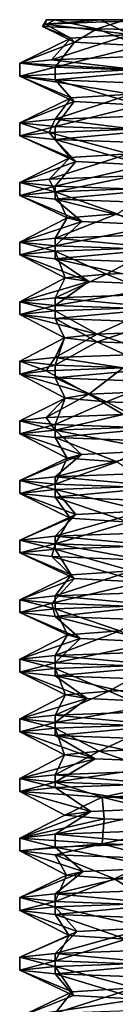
# Model space of a CAD drawing. Header units: millimetres. Extents: x -134 to 134, y -4 to 402.
# Tile 27 of 41: x -10.4 to -8.27, y 380.03 to 402. Entities that reach past the tile are written whole.
import ezdxf

# ---------------------------------------------------------------- set-up
doc = ezdxf.new("R2010")
doc.units = ezdxf.units.MM
doc.header["$LTSCALE"] = 65.185185
for name, color, linetype in [('255', 7, 'CONTINUOUS'), ('270', 7, 'CONTINUOUS'), ('273', 7, 'CONTINUOUS'), ('274', 7, 'CONTINUOUS'), ('275', 7, 'CONTINUOUS'), ('276', 7, 'CONTINUOUS'), ('277', 7, 'CONTINUOUS'), ('278', 7, 'CONTINUOUS'), ('279', 7, 'CONTINUOUS'), ('280', 7, 'CONTINUOUS'), ('282', 7, 'CONTINUOUS'), ('283', 7, 'CONTINUOUS'), ('410', 7, 'CONTINUOUS'), ('411', 7, 'CONTINUOUS'), ('412', 7, 'CONTINUOUS'), ('413', 7, 'CONTINUOUS'), ('414', 7, 'CONTINUOUS'), ('415', 7, 'CONTINUOUS'), ('416', 7, 'CONTINUOUS'), ('417', 7, 'CONTINUOUS'), ('418', 7, 'CONTINUOUS'), ('419', 7, 'CONTINUOUS'), ('420', 7, 'CONTINUOUS'), ('421', 7, 'CONTINUOUS'), ('422', 7, 'CONTINUOUS'), ('423', 7, 'CONTINUOUS'), ('424', 7, 'CONTINUOUS'), ('425', 7, 'CONTINUOUS'), ('426', 7, 'CONTINUOUS'), ('427', 7, 'CONTINUOUS'), ('428', 7, 'CONTINUOUS'), ('429', 7, 'CONTINUOUS'), ('430', 7, 'CONTINUOUS'), ('431', 7, 'CONTINUOUS'), ('432', 7, 'CONTINUOUS'), ('433', 7, 'CONTINUOUS'), ('434', 7, 'CONTINUOUS'), ('435', 7, 'CONTINUOUS'), ('436', 7, 'CONTINUOUS'), ('437', 7, 'CONTINUOUS'), ('438', 7, 'CONTINUOUS'), ('439', 7, 'CONTINUOUS'), ('440', 7, 'CONTINUOUS'), ('441', 7, 'CONTINUOUS')]:
    doc.layers.add(name, color=color, linetype=linetype)

msp = doc.modelspace()

# ---------------------------------------------------------------- linework, layer by layer
at = {"layer": '255', "linetype": 'CONTINUOUS'}
for points in [[(-9.802, 402, 201.388), (-8.576, 402, 204.946), (-9.612, 402, 197.63), (-9.802, 402, 201.388)], [(-9.612, 402, 197.63), (-8.576, 402, 204.946), (-8.25, 402, 200), (-9.612, 402, 197.63)], [(-8.034, 402, 194.215), (-9.612, 402, 197.63), (-8.25, 402, 200), (-8.034, 402, 194.215)], [(-8.576, 402, 204.946), (-6.111, 402, 207.789), (-8.25, 402, 200), (-8.576, 402, 204.946)]]:
    msp.add_3dface(points, dxfattribs=at)
at = {"layer": '270', "linetype": 'CONTINUOUS'}
for points in [[(-9.802, 402, 201.388), (-9.612, 402, 197.63), (-9.894, 401.849, 198.233), (-9.802, 402, 201.388)], [(-9.832, 401.9, 201.825), (-9.802, 402, 201.388), (-9.894, 401.849, 198.233), (-9.832, 401.9, 201.825)], [(-9.894, 401.849, 198.233), (-9.612, 402, 197.63), (-8.681, 401.799, 194.837), (-9.894, 401.849, 198.233)], [(-8.576, 402, 204.946), (-9.802, 402, 201.388), (-9.832, 401.9, 201.825), (-8.576, 402, 204.946)], [(-8.512, 401.95, 205.152), (-8.576, 402, 204.946), (-9.832, 401.9, 201.825), (-8.512, 401.95, 205.152)], [(-9.612, 402, 197.63), (-8.034, 402, 194.215), (-8.681, 401.799, 194.837), (-9.612, 402, 197.63)], [(-8.681, 401.799, 194.837), (-8.034, 402, 194.215), (-6.342, 401.749, 192.074), (-8.681, 401.799, 194.837)], [(-6.111, 402, 207.789), (-8.576, 402, 204.946), (-8.512, 401.95, 205.152), (-6.111, 402, 207.789)]]:
    msp.add_3dface(points, dxfattribs=at)
at = {"layer": '273', "linetype": 'CONTINUOUS'}
for points in [[(-9.832, 401.9, 201.825), (-9.894, 401.849, 198.233), (-9.26, 401.585, 201.619), (-9.832, 401.9, 201.825)], [(-8.512, 401.95, 205.152), (-9.832, 401.9, 201.825), (-7.937, 401.668, 205.037), (-8.512, 401.95, 205.152)], [(-7.937, 401.668, 205.037), (-9.832, 401.9, 201.825), (-9.26, 401.585, 201.619), (-7.937, 401.668, 205.037)], [(-6.111, 402, 207.789), (-8.512, 401.95, 205.152), (-7.937, 401.668, 205.037), (-6.111, 402, 207.789)], [(-9.894, 401.849, 198.233), (-8.681, 401.799, 194.837), (-9.175, 401.502, 197.954), (-9.894, 401.849, 198.233)], [(-9.26, 401.585, 201.619), (-9.894, 401.849, 198.233), (-9.175, 401.502, 197.954), (-9.26, 401.585, 201.619)], [(-9.175, 401.502, 197.954), (-8.681, 401.799, 194.837), (-7.695, 401.419, 194.601), (-9.175, 401.502, 197.954)], [(-8.681, 401.799, 194.837), (-6.342, 401.749, 192.074), (-7.695, 401.419, 194.601), (-8.681, 401.799, 194.837)], [(-10.4, 400.739, 200), (-7.914, 400.339, 205.073), (-7.823, 400.891, 206.853), (-10.4, 400.739, 200)], [(-9.252, 400.256, 201.661), (-7.914, 400.339, 205.073), (-10.4, 400.739, 200), (-9.252, 400.256, 201.661)], [(-9.184, 400.173, 197.996), (-9.252, 400.256, 201.661), (-10.4, 400.739, 200), (-9.184, 400.173, 197.996)], [(-9.608, 400.655, 196.02), (-9.184, 400.173, 197.996), (-10.4, 400.739, 200), (-9.608, 400.655, 196.02)], [(-7.72, 400.09, 194.637), (-9.184, 400.173, 197.996), (-9.608, 400.655, 196.02), (-7.72, 400.09, 194.637)], [(-7.354, 400.572, 192.646), (-7.72, 400.09, 194.637), (-9.608, 400.655, 196.02), (-7.354, 400.572, 192.646)]]:
    msp.add_3dface(points, dxfattribs=at)
at = {"layer": '274', "linetype": 'CONTINUOUS'}
for points in [[(-7.937, 401.668, 205.037), (-9.26, 401.585, 201.619), (-9.688, 401.106, 203.781), (-7.937, 401.668, 205.037)], [(-7.651, 401.185, 207.044), (-7.937, 401.668, 205.037), (-9.688, 401.106, 203.781), (-7.651, 401.185, 207.044)], [(-9.26, 401.585, 201.619), (-9.175, 401.502, 197.954), (-10.4, 401.027, 200), (-9.26, 401.585, 201.619)], [(-9.688, 401.106, 203.781), (-9.26, 401.585, 201.619), (-10.4, 401.027, 200), (-9.688, 401.106, 203.781)], [(-10.4, 401.027, 200), (-9.175, 401.502, 197.954), (-9.608, 400.944, 196.02), (-10.4, 401.027, 200)], [(-9.175, 401.502, 197.954), (-7.695, 401.419, 194.601), (-9.608, 400.944, 196.02), (-9.175, 401.502, 197.954)], [(-9.608, 400.944, 196.02), (-7.695, 401.419, 194.601), (-7.354, 400.861, 192.646), (-9.608, 400.944, 196.02)], [(-9.252, 400.256, 201.661), (-9.184, 400.173, 197.996), (-10.4, 399.697, 200), (-9.252, 400.256, 201.661)], [(-9.608, 399.781, 203.98), (-9.252, 400.256, 201.661), (-10.4, 399.697, 200), (-9.608, 399.781, 203.98)], [(-10.4, 399.697, 200), (-9.184, 400.173, 197.996), (-9.608, 399.614, 196.02), (-10.4, 399.697, 200)], [(-7.914, 400.339, 205.073), (-9.252, 400.256, 201.661), (-9.608, 399.781, 203.98), (-7.914, 400.339, 205.073)], [(-7.354, 399.864, 207.354), (-7.914, 400.339, 205.073), (-9.608, 399.781, 203.98), (-7.354, 399.864, 207.354)], [(-9.184, 400.173, 197.996), (-7.72, 400.09, 194.637), (-9.608, 399.614, 196.02), (-9.184, 400.173, 197.996)], [(-9.608, 399.614, 196.02), (-7.72, 400.09, 194.637), (-7.354, 399.531, 192.646), (-9.608, 399.614, 196.02)]]:
    msp.add_3dface(points, dxfattribs=at)
at = {"layer": '275', "linetype": 'CONTINUOUS'}
for points in [[(-9.743, 399.484, 203.638), (-10.4, 399.409, 200), (-9.274, 398.923, 201.532), (-9.743, 399.484, 203.638)], [(-7.855, 399.56, 206.816), (-9.743, 399.484, 203.638), (-7.965, 399.007, 204.991), (-7.855, 399.56, 206.816)], [(-7.965, 399.007, 204.991), (-9.743, 399.484, 203.638), (-9.274, 398.923, 201.532), (-7.965, 399.007, 204.991)], [(-9.274, 398.923, 201.532), (-10.4, 399.409, 200), (-9.147, 398.839, 197.835), (-9.274, 398.923, 201.532)], [(-9.147, 398.839, 197.835), (-10.4, 399.409, 200), (-9.608, 399.325, 196.02), (-9.147, 398.839, 197.835)], [(-7.603, 398.755, 194.473), (-9.147, 398.839, 197.835), (-9.608, 399.325, 196.02), (-7.603, 398.755, 194.473)], [(-7.354, 399.242, 192.646), (-7.603, 398.755, 194.473), (-9.608, 399.325, 196.02), (-7.354, 399.242, 192.646)], [(-10.4, 398.079, 200), (-9.344, 397.581, 201.022), (-9.608, 398.162, 203.98), (-10.4, 398.079, 200)], [(-9.608, 398.162, 203.98), (-8.226, 397.665, 204.549), (-7.354, 398.245, 207.354), (-9.608, 398.162, 203.98)], [(-9.344, 397.581, 201.022), (-8.226, 397.665, 204.549), (-9.608, 398.162, 203.98), (-9.344, 397.581, 201.022)], [(-9.015, 397.497, 197.338), (-9.344, 397.581, 201.022), (-10.4, 398.079, 200), (-9.015, 397.497, 197.338)], [(-9.608, 397.995, 196.02), (-9.015, 397.497, 197.338), (-10.4, 398.079, 200), (-9.608, 397.995, 196.02)], [(-7.29, 397.413, 194.066), (-9.015, 397.497, 197.338), (-9.608, 397.995, 196.02), (-7.29, 397.413, 194.066)], [(-7.354, 397.912, 192.646), (-7.29, 397.413, 194.066), (-9.608, 397.995, 196.02), (-7.354, 397.912, 192.646)], [(-10.4, 396.749, 200), (-9.386, 396.24, 200.51), (-9.608, 396.832, 203.98), (-10.4, 396.749, 200)], [(-9.608, 396.832, 203.98), (-8.463, 396.323, 204.092), (-7.354, 396.915, 207.354), (-9.608, 396.832, 203.98)], [(-9.386, 396.24, 200.51), (-8.463, 396.323, 204.092), (-9.608, 396.832, 203.98), (-9.386, 396.24, 200.51)], [(-8.463, 396.323, 204.092), (-6.228, 396.407, 207.04), (-7.354, 396.915, 207.354), (-8.463, 396.323, 204.092)], [(-8.856, 396.156, 196.849), (-9.386, 396.24, 200.51), (-10.4, 396.749, 200), (-8.856, 396.156, 196.849)], [(-9.608, 396.665, 196.02), (-8.856, 396.156, 196.849), (-10.4, 396.749, 200), (-9.608, 396.665, 196.02)], [(-6.955, 396.072, 193.676), (-8.856, 396.156, 196.849), (-9.608, 396.665, 196.02), (-6.955, 396.072, 193.676)], [(-7.354, 396.582, 192.646), (-6.955, 396.072, 193.676), (-9.608, 396.665, 196.02), (-7.354, 396.582, 192.646)], [(-9.608, 395.502, 203.98), (-8.674, 394.982, 203.623), (-7.354, 395.585, 207.354), (-9.608, 395.502, 203.98)], [(-8.674, 394.982, 203.623), (-6.604, 395.066, 206.689), (-7.354, 395.585, 207.354), (-8.674, 394.982, 203.623)], [(-10.4, 395.419, 200), (-8.674, 394.982, 203.623), (-9.608, 395.502, 203.98), (-10.4, 395.419, 200)], [(-9.4, 394.898, 199.996), (-8.674, 394.982, 203.623), (-10.4, 395.419, 200), (-9.4, 394.898, 199.996)], [(-9.608, 395.335, 196.02), (-9.4, 394.898, 199.996), (-10.4, 395.419, 200), (-9.608, 395.335, 196.02)], [(-8.671, 394.814, 196.369), (-9.4, 394.898, 199.996), (-9.608, 395.335, 196.02), (-8.671, 394.814, 196.369)], [(-7.354, 395.252, 192.646), (-8.671, 394.814, 196.369), (-9.608, 395.335, 196.02), (-7.354, 395.252, 192.646)], [(-6.598, 394.73, 193.305), (-8.671, 394.814, 196.369), (-7.354, 395.252, 192.646), (-6.598, 394.73, 193.305)]]:
    msp.add_3dface(points, dxfattribs=at)
at = {"layer": '276', "linetype": 'CONTINUOUS'}
for points in [[(-9.274, 398.923, 201.532), (-9.147, 398.839, 197.835), (-10.4, 398.367, 200), (-9.274, 398.923, 201.532)], [(-9.743, 398.443, 203.638), (-9.274, 398.923, 201.532), (-10.4, 398.367, 200), (-9.743, 398.443, 203.638)], [(-10.4, 398.367, 200), (-9.147, 398.839, 197.835), (-9.608, 398.284, 196.02), (-10.4, 398.367, 200)], [(-7.965, 399.007, 204.991), (-9.274, 398.923, 201.532), (-9.743, 398.443, 203.638), (-7.965, 399.007, 204.991)], [(-7.855, 398.519, 206.816), (-7.965, 399.007, 204.991), (-9.743, 398.443, 203.638), (-7.855, 398.519, 206.816)], [(-9.147, 398.839, 197.835), (-7.603, 398.755, 194.473), (-9.608, 398.284, 196.02), (-9.147, 398.839, 197.835)], [(-9.608, 398.284, 196.02), (-7.603, 398.755, 194.473), (-7.354, 398.201, 192.646), (-9.608, 398.284, 196.02)], [(-9.344, 397.581, 201.022), (-9.015, 397.497, 197.338), (-10.4, 397.037, 200), (-9.344, 397.581, 201.022)], [(-9.608, 397.121, 203.98), (-9.344, 397.581, 201.022), (-10.4, 397.037, 200), (-9.608, 397.121, 203.98)], [(-10.4, 397.037, 200), (-9.015, 397.497, 197.338), (-9.608, 396.954, 196.02), (-10.4, 397.037, 200)], [(-8.226, 397.665, 204.549), (-9.344, 397.581, 201.022), (-9.608, 397.121, 203.98), (-8.226, 397.665, 204.549)], [(-7.354, 397.204, 207.354), (-8.226, 397.665, 204.549), (-9.608, 397.121, 203.98), (-7.354, 397.204, 207.354)], [(-9.015, 397.497, 197.338), (-7.29, 397.413, 194.066), (-9.608, 396.954, 196.02), (-9.015, 397.497, 197.338)], [(-9.608, 396.954, 196.02), (-7.29, 397.413, 194.066), (-7.354, 396.871, 192.646), (-9.608, 396.954, 196.02)], [(-6.228, 396.407, 207.04), (-8.463, 396.323, 204.092), (-7.354, 395.874, 207.354), (-6.228, 396.407, 207.04)], [(-9.386, 396.24, 200.51), (-8.856, 396.156, 196.849), (-10.4, 395.707, 200), (-9.386, 396.24, 200.51)], [(-9.608, 395.791, 203.98), (-9.386, 396.24, 200.51), (-10.4, 395.707, 200), (-9.608, 395.791, 203.98)], [(-8.463, 396.323, 204.092), (-9.386, 396.24, 200.51), (-9.608, 395.791, 203.98), (-8.463, 396.323, 204.092)], [(-7.354, 395.874, 207.354), (-8.463, 396.323, 204.092), (-9.608, 395.791, 203.98), (-7.354, 395.874, 207.354)], [(-10.4, 395.707, 200), (-8.856, 396.156, 196.849), (-9.608, 395.624, 196.02), (-10.4, 395.707, 200)], [(-8.856, 396.156, 196.849), (-6.955, 396.072, 193.676), (-9.608, 395.624, 196.02), (-8.856, 396.156, 196.849)], [(-9.608, 395.624, 196.02), (-6.955, 396.072, 193.676), (-7.354, 395.541, 192.646), (-9.608, 395.624, 196.02)], [(-9.608, 394.461, 203.98), (-9.4, 394.898, 199.996), (-10.4, 394.377, 200), (-9.608, 394.461, 203.98)], [(-10.4, 394.377, 200), (-9.4, 394.898, 199.996), (-9.608, 394.294, 196.02), (-10.4, 394.377, 200)], [(-8.674, 394.982, 203.623), (-9.4, 394.898, 199.996), (-9.608, 394.461, 203.98), (-8.674, 394.982, 203.623)], [(-7.354, 394.544, 207.354), (-8.674, 394.982, 203.623), (-9.608, 394.461, 203.98), (-7.354, 394.544, 207.354)], [(-9.4, 394.898, 199.996), (-8.671, 394.814, 196.369), (-9.608, 394.294, 196.02), (-9.4, 394.898, 199.996)], [(-6.604, 395.066, 206.689), (-8.674, 394.982, 203.623), (-7.354, 394.544, 207.354), (-6.604, 395.066, 206.689)], [(-9.608, 394.294, 196.02), (-8.671, 394.814, 196.369), (-7.354, 394.211, 192.646), (-9.608, 394.294, 196.02)], [(-8.671, 394.814, 196.369), (-6.598, 394.73, 193.305), (-7.354, 394.211, 192.646), (-8.671, 394.814, 196.369)]]:
    msp.add_3dface(points, dxfattribs=at)
at = {"layer": '277', "linetype": 'CONTINUOUS'}
for points in [[(-8.091, 394.232, 206.535), (-9.806, 394.161, 203.465), (-8.859, 393.64, 203.144), (-8.091, 394.232, 206.535)], [(-6.96, 393.724, 206.318), (-8.091, 394.232, 206.535), (-8.859, 393.64, 203.144), (-6.96, 393.724, 206.318)], [(-9.806, 394.161, 203.465), (-10.4, 394.089, 200), (-8.859, 393.64, 203.144), (-9.806, 394.161, 203.465)], [(-8.859, 393.64, 203.144), (-10.4, 394.089, 200), (-9.386, 393.556, 199.482), (-8.859, 393.64, 203.144)], [(-9.386, 393.556, 199.482), (-10.4, 394.089, 200), (-9.608, 394.005, 196.02), (-9.386, 393.556, 199.482)], [(-8.459, 393.473, 195.901), (-9.386, 393.556, 199.482), (-9.608, 394.005, 196.02), (-8.459, 393.473, 195.901)], [(-7.354, 393.922, 192.646), (-8.459, 393.473, 195.901), (-9.608, 394.005, 196.02), (-7.354, 393.922, 192.646)], [(-6.223, 393.389, 192.954), (-8.459, 393.473, 195.901), (-7.354, 393.922, 192.646), (-6.223, 393.389, 192.954)], [(-9.608, 392.842, 203.98), (-7.295, 392.383, 205.928), (-7.354, 392.925, 207.354), (-9.608, 392.842, 203.98)], [(-10.4, 392.759, 200), (-9.017, 392.299, 202.655), (-9.608, 392.842, 203.98), (-10.4, 392.759, 200)], [(-9.343, 392.215, 198.97), (-9.017, 392.299, 202.655), (-10.4, 392.759, 200), (-9.343, 392.215, 198.97)], [(-9.608, 392.675, 196.02), (-9.343, 392.215, 198.97), (-10.4, 392.759, 200), (-9.608, 392.675, 196.02)], [(-9.017, 392.299, 202.655), (-7.295, 392.383, 205.928), (-9.608, 392.842, 203.98), (-9.017, 392.299, 202.655)], [(-8.222, 392.131, 195.445), (-9.343, 392.215, 198.97), (-9.608, 392.675, 196.02), (-8.222, 392.131, 195.445)], [(-7.354, 392.592, 192.646), (-8.222, 392.131, 195.445), (-9.608, 392.675, 196.02), (-7.354, 392.592, 192.646)], [(-9.608, 391.512, 203.98), (-7.608, 391.041, 205.521), (-7.354, 391.595, 207.354), (-9.608, 391.512, 203.98)], [(-10.4, 391.429, 200), (-9.149, 390.957, 202.158), (-9.608, 391.512, 203.98), (-10.4, 391.429, 200)], [(-9.273, 390.873, 198.461), (-9.149, 390.957, 202.158), (-10.4, 391.429, 200), (-9.273, 390.873, 198.461)], [(-9.608, 391.345, 196.02), (-9.273, 390.873, 198.461), (-10.4, 391.429, 200), (-9.608, 391.345, 196.02)], [(-9.149, 390.957, 202.158), (-7.608, 391.041, 205.521), (-9.608, 391.512, 203.98), (-9.149, 390.957, 202.158)], [(-7.961, 390.789, 195.002), (-9.273, 390.873, 198.461), (-9.608, 391.345, 196.02), (-7.961, 390.789, 195.002)], [(-7.354, 391.262, 192.646), (-7.961, 390.789, 195.002), (-9.608, 391.345, 196.02), (-7.354, 391.262, 192.646)], [(-9.608, 390.182, 203.98), (-7.898, 389.699, 205.097), (-7.354, 390.265, 207.354), (-9.608, 390.182, 203.98)], [(-10.4, 390.099, 200), (-9.253, 389.615, 201.654), (-9.608, 390.182, 203.98), (-10.4, 390.099, 200)], [(-9.175, 389.532, 197.956), (-9.253, 389.615, 201.654), (-10.4, 390.099, 200), (-9.175, 389.532, 197.956)], [(-9.681, 390.019, 196.2), (-9.175, 389.532, 197.956), (-10.4, 390.099, 200), (-9.681, 390.019, 196.2)], [(-7.676, 389.448, 194.574), (-9.175, 389.532, 197.956), (-9.681, 390.019, 196.2), (-7.676, 389.448, 194.574)], [(-7.624, 389.94, 192.926), (-7.676, 389.448, 194.574), (-9.681, 390.019, 196.2), (-7.624, 389.94, 192.926)], [(-9.253, 389.615, 201.654), (-7.898, 389.699, 205.097), (-9.608, 390.182, 203.98), (-9.253, 389.615, 201.654)]]:
    msp.add_3dface(points, dxfattribs=at)
at = {"layer": '278', "linetype": 'CONTINUOUS'}
for points in [[(-9.806, 393.119, 203.465), (-9.386, 393.556, 199.482), (-10.4, 393.047, 200), (-9.806, 393.119, 203.465)], [(-10.4, 393.047, 200), (-9.386, 393.556, 199.482), (-9.608, 392.964, 196.02), (-10.4, 393.047, 200)], [(-8.859, 393.64, 203.144), (-9.386, 393.556, 199.482), (-9.806, 393.119, 203.465), (-8.859, 393.64, 203.144)], [(-8.091, 393.191, 206.535), (-8.859, 393.64, 203.144), (-9.806, 393.119, 203.465), (-8.091, 393.191, 206.535)], [(-9.386, 393.556, 199.482), (-8.459, 393.473, 195.901), (-9.608, 392.964, 196.02), (-9.386, 393.556, 199.482)], [(-6.96, 393.724, 206.318), (-8.859, 393.64, 203.144), (-8.091, 393.191, 206.535), (-6.96, 393.724, 206.318)], [(-9.608, 392.964, 196.02), (-8.459, 393.473, 195.901), (-7.354, 392.881, 192.646), (-9.608, 392.964, 196.02)], [(-8.459, 393.473, 195.901), (-6.223, 393.389, 192.954), (-7.354, 392.881, 192.646), (-8.459, 393.473, 195.901)], [(-9.017, 392.299, 202.655), (-9.343, 392.215, 198.97), (-10.4, 391.717, 200), (-9.017, 392.299, 202.655)], [(-9.608, 391.801, 203.98), (-9.017, 392.299, 202.655), (-10.4, 391.717, 200), (-9.608, 391.801, 203.98)], [(-7.295, 392.383, 205.928), (-9.017, 392.299, 202.655), (-9.608, 391.801, 203.98), (-7.295, 392.383, 205.928)], [(-7.354, 391.884, 207.354), (-7.295, 392.383, 205.928), (-9.608, 391.801, 203.98), (-7.354, 391.884, 207.354)], [(-10.4, 391.717, 200), (-9.343, 392.215, 198.97), (-9.608, 391.634, 196.02), (-10.4, 391.717, 200)], [(-9.343, 392.215, 198.97), (-8.222, 392.131, 195.445), (-9.608, 391.634, 196.02), (-9.343, 392.215, 198.97)], [(-9.608, 391.634, 196.02), (-8.222, 392.131, 195.445), (-7.354, 391.551, 192.646), (-9.608, 391.634, 196.02)], [(-9.149, 390.957, 202.158), (-9.273, 390.873, 198.461), (-10.4, 390.387, 200), (-9.149, 390.957, 202.158)], [(-9.608, 390.471, 203.98), (-9.149, 390.957, 202.158), (-10.4, 390.387, 200), (-9.608, 390.471, 203.98)], [(-7.608, 391.041, 205.521), (-9.149, 390.957, 202.158), (-9.608, 390.471, 203.98), (-7.608, 391.041, 205.521)], [(-7.354, 390.554, 207.354), (-7.608, 391.041, 205.521), (-9.608, 390.471, 203.98), (-7.354, 390.554, 207.354)], [(-10.4, 390.387, 200), (-9.273, 390.873, 198.461), (-9.608, 390.304, 196.02), (-10.4, 390.387, 200)], [(-9.273, 390.873, 198.461), (-7.961, 390.789, 195.002), (-9.608, 390.304, 196.02), (-9.273, 390.873, 198.461)], [(-9.608, 390.304, 196.02), (-7.961, 390.789, 195.002), (-7.354, 390.221, 192.646), (-9.608, 390.304, 196.02)], [(-9.253, 389.615, 201.654), (-9.175, 389.532, 197.956), (-10.4, 389.057, 200), (-9.253, 389.615, 201.654)], [(-9.608, 389.141, 203.98), (-9.253, 389.615, 201.654), (-10.4, 389.057, 200), (-9.608, 389.141, 203.98)], [(-7.898, 389.699, 205.097), (-9.253, 389.615, 201.654), (-9.608, 389.141, 203.98), (-7.898, 389.699, 205.097)], [(-7.354, 389.224, 207.354), (-7.898, 389.699, 205.097), (-9.608, 389.141, 203.98), (-7.354, 389.224, 207.354)], [(-10.4, 389.057, 200), (-9.175, 389.532, 197.956), (-9.681, 388.978, 196.2), (-10.4, 389.057, 200)], [(-9.175, 389.532, 197.956), (-7.676, 389.448, 194.574), (-9.681, 388.978, 196.2), (-9.175, 389.532, 197.956)], [(-9.681, 388.978, 196.2), (-7.676, 389.448, 194.574), (-7.624, 388.899, 192.926), (-9.681, 388.978, 196.2)]]:
    msp.add_3dface(points, dxfattribs=at)
at = {"layer": '279', "linetype": 'CONTINUOUS'}
for points in [[(-7.354, 388.935, 207.354), (-9.608, 388.852, 203.98), (-8.165, 388.358, 204.657), (-7.354, 388.935, 207.354)], [(-9.608, 388.852, 203.98), (-10.4, 388.769, 200), (-9.33, 388.274, 201.146), (-9.608, 388.852, 203.98)], [(-10.4, 388.769, 200), (-9.608, 388.685, 196.02), (-9.05, 388.19, 197.457), (-10.4, 388.769, 200)], [(-9.33, 388.274, 201.146), (-10.4, 388.769, 200), (-9.05, 388.19, 197.457), (-9.33, 388.274, 201.146)], [(-8.165, 388.358, 204.657), (-9.608, 388.852, 203.98), (-9.33, 388.274, 201.146), (-8.165, 388.358, 204.657)], [(-9.608, 388.685, 196.02), (-7.354, 388.602, 192.646), (-7.368, 388.106, 194.163), (-9.608, 388.685, 196.02)], [(-9.05, 388.19, 197.457), (-9.608, 388.685, 196.02), (-7.368, 388.106, 194.163), (-9.05, 388.19, 197.457)], [(-7.354, 387.605, 207.354), (-9.608, 387.522, 203.98), (-8.408, 387.016, 204.204), (-7.354, 387.605, 207.354)], [(-6.135, 387.1, 207.122), (-7.354, 387.605, 207.354), (-8.408, 387.016, 204.204), (-6.135, 387.1, 207.122)], [(-9.608, 387.522, 203.98), (-10.4, 387.439, 200), (-9.379, 386.932, 200.634), (-9.608, 387.522, 203.98)], [(-9.379, 386.932, 200.634), (-10.4, 387.439, 200), (-8.897, 386.848, 196.967), (-9.379, 386.932, 200.634)], [(-8.897, 386.848, 196.967), (-10.4, 387.439, 200), (-9.608, 387.355, 196.02), (-8.897, 386.848, 196.967)], [(-8.408, 387.016, 204.204), (-9.608, 387.522, 203.98), (-9.379, 386.932, 200.634), (-8.408, 387.016, 204.204)], [(-7.038, 386.765, 193.769), (-8.897, 386.848, 196.967), (-9.608, 387.355, 196.02), (-7.038, 386.765, 193.769)], [(-7.354, 387.272, 192.646), (-7.038, 386.765, 193.769), (-9.608, 387.355, 196.02), (-7.354, 387.272, 192.646)], [(-10.4, 386.109, 200), (-9.399, 385.591, 200.121), (-9.608, 386.192, 203.98), (-10.4, 386.109, 200)], [(-8.718, 385.507, 196.485), (-9.399, 385.591, 200.121), (-10.4, 386.109, 200), (-8.718, 385.507, 196.485)], [(-9.608, 386.025, 196.02), (-8.718, 385.507, 196.485), (-10.4, 386.109, 200), (-9.608, 386.025, 196.02)], [(-9.608, 386.192, 203.98), (-8.625, 385.675, 203.738), (-7.354, 386.275, 207.354), (-9.608, 386.192, 203.98)], [(-9.399, 385.591, 200.121), (-8.625, 385.675, 203.738), (-9.608, 386.192, 203.98), (-9.399, 385.591, 200.121)], [(-8.625, 385.675, 203.738), (-6.515, 385.758, 206.776), (-7.354, 386.275, 207.354), (-8.625, 385.675, 203.738)], [(-6.687, 385.423, 193.393), (-8.718, 385.507, 196.485), (-9.608, 386.025, 196.02), (-6.687, 385.423, 193.393)], [(-7.354, 385.942, 192.646), (-6.687, 385.423, 193.393), (-9.608, 386.025, 196.02), (-7.354, 385.942, 192.646)], [(-10.4, 384.779, 200), (-8.816, 384.333, 203.261), (-9.608, 384.862, 203.98), (-10.4, 384.779, 200)], [(-9.392, 384.249, 199.607), (-8.816, 384.333, 203.261), (-10.4, 384.779, 200), (-9.392, 384.249, 199.607)], [(-8.556, 384.651, 194.088), (-9.392, 384.249, 199.607), (-10.4, 384.779, 200), (-8.556, 384.651, 194.088)], [(-9.608, 384.862, 203.98), (-6.875, 384.417, 206.41), (-7.354, 384.945, 207.354), (-9.608, 384.862, 203.98)], [(-8.816, 384.333, 203.261), (-6.875, 384.417, 206.41), (-9.608, 384.862, 203.98), (-8.816, 384.333, 203.261)], [(-8.513, 384.165, 196.013), (-9.392, 384.249, 199.607), (-8.556, 384.651, 194.088), (-8.513, 384.165, 196.013)], [(-6.315, 384.081, 193.038), (-8.513, 384.165, 196.013), (-8.556, 384.651, 194.088), (-6.315, 384.081, 193.038)], [(-3.678, 384.523, 190.272), (-6.315, 384.081, 193.038), (-8.556, 384.651, 194.088), (-3.678, 384.523, 190.272)]]:
    msp.add_3dface(points, dxfattribs=at)
at = {"layer": '280', "linetype": 'CONTINUOUS'}
for points in [[(-9.33, 388.274, 201.146), (-9.05, 388.19, 197.457), (-10.4, 387.727, 200), (-9.33, 388.274, 201.146)], [(-9.608, 387.811, 203.98), (-9.33, 388.274, 201.146), (-10.4, 387.727, 200), (-9.608, 387.811, 203.98)], [(-8.165, 388.358, 204.657), (-9.33, 388.274, 201.146), (-9.608, 387.811, 203.98), (-8.165, 388.358, 204.657)], [(-7.354, 387.894, 207.354), (-8.165, 388.358, 204.657), (-9.608, 387.811, 203.98), (-7.354, 387.894, 207.354)], [(-10.4, 387.727, 200), (-9.05, 388.19, 197.457), (-9.608, 387.644, 196.02), (-10.4, 387.727, 200)], [(-9.05, 388.19, 197.457), (-7.368, 388.106, 194.163), (-9.608, 387.644, 196.02), (-9.05, 388.19, 197.457)], [(-9.608, 387.644, 196.02), (-7.368, 388.106, 194.163), (-7.354, 387.561, 192.646), (-9.608, 387.644, 196.02)], [(-8.408, 387.016, 204.204), (-9.379, 386.932, 200.634), (-9.608, 386.481, 203.98), (-8.408, 387.016, 204.204)], [(-7.354, 386.564, 207.354), (-8.408, 387.016, 204.204), (-9.608, 386.481, 203.98), (-7.354, 386.564, 207.354)], [(-6.135, 387.1, 207.122), (-8.408, 387.016, 204.204), (-7.354, 386.564, 207.354), (-6.135, 387.1, 207.122)], [(-9.379, 386.932, 200.634), (-8.897, 386.848, 196.967), (-10.4, 386.397, 200), (-9.379, 386.932, 200.634)], [(-9.608, 386.481, 203.98), (-9.379, 386.932, 200.634), (-10.4, 386.397, 200), (-9.608, 386.481, 203.98)], [(-10.4, 386.397, 200), (-8.897, 386.848, 196.967), (-9.608, 386.314, 196.02), (-10.4, 386.397, 200)], [(-8.897, 386.848, 196.967), (-7.038, 386.765, 193.769), (-9.608, 386.314, 196.02), (-8.897, 386.848, 196.967)], [(-9.608, 386.314, 196.02), (-7.038, 386.765, 193.769), (-7.354, 386.231, 192.646), (-9.608, 386.314, 196.02)], [(-8.625, 385.675, 203.738), (-9.399, 385.591, 200.121), (-9.608, 385.151, 203.98), (-8.625, 385.675, 203.738)], [(-7.354, 385.234, 207.354), (-8.625, 385.675, 203.738), (-9.608, 385.151, 203.98), (-7.354, 385.234, 207.354)], [(-6.515, 385.758, 206.776), (-8.625, 385.675, 203.738), (-7.354, 385.234, 207.354), (-6.515, 385.758, 206.776)], [(-9.399, 385.591, 200.121), (-8.718, 385.507, 196.485), (-10.4, 385.067, 200), (-9.399, 385.591, 200.121)], [(-9.608, 385.151, 203.98), (-9.399, 385.591, 200.121), (-10.4, 385.067, 200), (-9.608, 385.151, 203.98)], [(-10.4, 385.067, 200), (-8.718, 385.507, 196.485), (-9.608, 384.984, 196.02), (-10.4, 385.067, 200)], [(-8.718, 385.507, 196.485), (-6.687, 385.423, 193.393), (-9.608, 384.984, 196.02), (-8.718, 385.507, 196.485)], [(-9.608, 384.984, 196.02), (-6.687, 385.423, 193.393), (-7.354, 384.901, 192.646), (-9.608, 384.984, 196.02)], [(-8.816, 384.333, 203.261), (-9.392, 384.249, 199.607), (-10.4, 383.737, 200), (-8.816, 384.333, 203.261)], [(-9.608, 383.821, 203.98), (-8.816, 384.333, 203.261), (-10.4, 383.737, 200), (-9.608, 383.821, 203.98)], [(-6.875, 384.417, 206.41), (-8.816, 384.333, 203.261), (-9.608, 383.821, 203.98), (-6.875, 384.417, 206.41)], [(-7.354, 383.904, 207.354), (-6.875, 384.417, 206.41), (-9.608, 383.821, 203.98), (-7.354, 383.904, 207.354)], [(-9.392, 384.249, 199.607), (-8.513, 384.165, 196.013), (-10.4, 383.737, 200), (-9.392, 384.249, 199.607)], [(-10.4, 383.737, 200), (-8.513, 384.165, 196.013), (-8.556, 383.609, 194.088), (-10.4, 383.737, 200)], [(-8.513, 384.165, 196.013), (-6.315, 384.081, 193.038), (-8.556, 383.609, 194.088), (-8.513, 384.165, 196.013)], [(-8.556, 383.609, 194.088), (-6.315, 384.081, 193.038), (-3.678, 383.482, 190.272), (-8.556, 383.609, 194.088)]]:
    msp.add_3dface(points, dxfattribs=at)
at = {"layer": '282', "linetype": 'CONTINUOUS'}
for points in [[(-9.608, 383.532, 203.98), (-10.4, 383.449, 200), (-8.981, 382.991, 202.774), (-9.608, 383.532, 203.98)], [(-8.981, 382.991, 202.774), (-10.4, 383.449, 200), (-9.356, 382.908, 199.094), (-8.981, 382.991, 202.774)], [(-9.356, 382.908, 199.094), (-10.4, 383.449, 200), (-9.608, 383.365, 196.02), (-9.356, 382.908, 199.094)], [(-7.354, 383.615, 207.354), (-9.608, 383.532, 203.98), (-7.216, 383.075, 206.025), (-7.354, 383.615, 207.354)], [(-7.216, 383.075, 206.025), (-9.608, 383.532, 203.98), (-8.981, 382.991, 202.774), (-7.216, 383.075, 206.025)], [(-8.282, 382.824, 195.554), (-9.356, 382.908, 199.094), (-9.608, 383.365, 196.02), (-8.282, 382.824, 195.554)], [(-7.354, 383.282, 192.646), (-8.282, 382.824, 195.554), (-9.608, 383.365, 196.02), (-7.354, 383.282, 192.646)], [(-5.925, 382.74, 192.703), (-8.282, 382.824, 195.554), (-7.354, 383.282, 192.646), (-5.925, 382.74, 192.703)], [(-10.4, 382.119, 200), (-9.12, 381.65, 202.279), (-9.608, 382.202, 203.98), (-10.4, 382.119, 200)], [(-9.293, 381.566, 198.584), (-9.12, 381.65, 202.279), (-10.4, 382.119, 200), (-9.293, 381.566, 198.584)], [(-9.608, 382.035, 196.02), (-9.293, 381.566, 198.584), (-10.4, 382.119, 200), (-9.608, 382.035, 196.02)], [(-9.608, 382.202, 203.98), (-7.534, 381.734, 205.621), (-7.354, 382.285, 207.354), (-9.608, 382.202, 203.98)], [(-9.12, 381.65, 202.279), (-7.534, 381.734, 205.621), (-9.608, 382.202, 203.98), (-9.12, 381.65, 202.279)], [(-8.027, 381.482, 195.108), (-9.293, 381.566, 198.584), (-9.608, 382.035, 196.02), (-8.027, 381.482, 195.108)], [(-7.354, 381.952, 192.646), (-8.027, 381.482, 195.108), (-9.608, 382.035, 196.02), (-7.354, 381.952, 192.646)], [(-10.4, 380.789, 200), (-9.231, 380.308, 201.777), (-9.608, 380.872, 203.98), (-10.4, 380.789, 200)], [(-9.608, 380.872, 203.98), (-7.83, 380.392, 205.201), (-7.354, 380.955, 207.354), (-9.608, 380.872, 203.98)], [(-9.231, 380.308, 201.777), (-7.83, 380.392, 205.201), (-9.608, 380.872, 203.98), (-9.231, 380.308, 201.777)], [(-9.201, 380.224, 198.078), (-9.231, 380.308, 201.777), (-10.4, 380.789, 200), (-9.201, 380.224, 198.078)], [(-9.608, 380.705, 196.02), (-9.201, 380.224, 198.078), (-10.4, 380.789, 200), (-9.608, 380.705, 196.02)], [(-7.747, 380.141, 194.676), (-9.201, 380.224, 198.078), (-9.608, 380.705, 196.02), (-7.747, 380.141, 194.676)], [(-7.354, 380.622, 192.646), (-7.747, 380.141, 194.676), (-9.608, 380.705, 196.02), (-7.354, 380.622, 192.646)]]:
    msp.add_3dface(points, dxfattribs=at)
at = {"layer": '283', "linetype": 'CONTINUOUS'}
for points in [[(-8.981, 382.991, 202.774), (-9.356, 382.908, 199.094), (-10.4, 382.407, 200), (-8.981, 382.991, 202.774)], [(-9.608, 382.491, 203.98), (-8.981, 382.991, 202.774), (-10.4, 382.407, 200), (-9.608, 382.491, 203.98)], [(-7.216, 383.075, 206.025), (-8.981, 382.991, 202.774), (-9.608, 382.491, 203.98), (-7.216, 383.075, 206.025)], [(-7.354, 382.574, 207.354), (-7.216, 383.075, 206.025), (-9.608, 382.491, 203.98), (-7.354, 382.574, 207.354)], [(-10.4, 382.407, 200), (-9.356, 382.908, 199.094), (-9.608, 382.324, 196.02), (-10.4, 382.407, 200)], [(-9.356, 382.908, 199.094), (-8.282, 382.824, 195.554), (-9.608, 382.324, 196.02), (-9.356, 382.908, 199.094)], [(-9.608, 382.324, 196.02), (-8.282, 382.824, 195.554), (-7.354, 382.241, 192.646), (-9.608, 382.324, 196.02)], [(-8.282, 382.824, 195.554), (-5.925, 382.74, 192.703), (-7.354, 382.241, 192.646), (-8.282, 382.824, 195.554)], [(-7.534, 381.734, 205.621), (-9.12, 381.65, 202.279), (-9.608, 381.161, 203.98), (-7.534, 381.734, 205.621)], [(-7.354, 381.244, 207.354), (-7.534, 381.734, 205.621), (-9.608, 381.161, 203.98), (-7.354, 381.244, 207.354)], [(-9.12, 381.65, 202.279), (-9.293, 381.566, 198.584), (-10.4, 381.077, 200), (-9.12, 381.65, 202.279)], [(-9.608, 381.161, 203.98), (-9.12, 381.65, 202.279), (-10.4, 381.077, 200), (-9.608, 381.161, 203.98)], [(-10.4, 381.077, 200), (-9.293, 381.566, 198.584), (-9.608, 380.994, 196.02), (-10.4, 381.077, 200)], [(-9.293, 381.566, 198.584), (-8.027, 381.482, 195.108), (-9.608, 380.994, 196.02), (-9.293, 381.566, 198.584)], [(-9.608, 380.994, 196.02), (-8.027, 381.482, 195.108), (-7.354, 380.911, 192.646), (-9.608, 380.994, 196.02)], [(-9.608, 379.831, 203.98), (-7.354, 379.914, 207.354), (-7.83, 380.392, 205.201), (-9.608, 379.831, 203.98)], [(-9.608, 379.831, 203.98), (-7.83, 380.392, 205.201), (-9.231, 380.308, 201.777), (-9.608, 379.831, 203.98)], [(-10.4, 379.747, 200), (-9.608, 379.831, 203.98), (-9.231, 380.308, 201.777), (-10.4, 379.747, 200)], [(-10.4, 379.747, 200), (-9.231, 380.308, 201.777), (-9.201, 380.224, 198.078), (-10.4, 379.747, 200)], [(-10.4, 379.747, 200), (-9.201, 380.224, 198.078), (-7.747, 380.141, 194.676), (-10.4, 379.747, 200)], [(-8.03, 379.602, 193.39), (-10.4, 379.747, 200), (-7.747, 380.141, 194.676), (-8.03, 379.602, 193.39)]]:
    msp.add_3dface(points, dxfattribs=at)
at = {"layer": '410', "linetype": 'CONTINUOUS'}
for points in [[(-7.354, 380.955, 207.354), (-7.354, 381.244, 207.354), (-9.608, 381.161, 203.98), (-7.354, 380.955, 207.354)], [(-9.608, 380.872, 203.98), (-9.608, 381.161, 203.98), (-10.4, 381.077, 200), (-9.608, 380.872, 203.98)], [(-10.4, 380.789, 200), (-9.608, 380.872, 203.98), (-10.4, 381.077, 200), (-10.4, 380.789, 200)], [(-9.608, 380.872, 203.98), (-7.354, 380.955, 207.354), (-9.608, 381.161, 203.98), (-9.608, 380.872, 203.98)]]:
    msp.add_3dface(points, dxfattribs=at)
at = {"layer": '411', "linetype": 'CONTINUOUS'}
for points in [[(-7.354, 382.285, 207.354), (-7.354, 382.574, 207.354), (-9.608, 382.491, 203.98), (-7.354, 382.285, 207.354)], [(-9.608, 382.202, 203.98), (-9.608, 382.491, 203.98), (-10.4, 382.407, 200), (-9.608, 382.202, 203.98)], [(-10.4, 382.119, 200), (-9.608, 382.202, 203.98), (-10.4, 382.407, 200), (-10.4, 382.119, 200)], [(-9.608, 382.202, 203.98), (-7.354, 382.285, 207.354), (-9.608, 382.491, 203.98), (-9.608, 382.202, 203.98)]]:
    msp.add_3dface(points, dxfattribs=at)
at = {"layer": '412', "linetype": 'CONTINUOUS'}
for points in [[(-7.354, 383.904, 207.354), (-9.608, 383.821, 203.98), (-7.354, 383.615, 207.354), (-7.354, 383.904, 207.354)], [(-9.608, 383.821, 203.98), (-10.4, 383.737, 200), (-9.608, 383.532, 203.98), (-9.608, 383.821, 203.98)], [(-10.4, 383.737, 200), (-10.4, 383.449, 200), (-9.608, 383.532, 203.98), (-10.4, 383.737, 200)], [(-9.608, 383.821, 203.98), (-9.608, 383.532, 203.98), (-7.354, 383.615, 207.354), (-9.608, 383.821, 203.98)]]:
    msp.add_3dface(points, dxfattribs=at)
at = {"layer": '413', "linetype": 'CONTINUOUS'}
for points in [[(-7.354, 384.945, 207.354), (-7.354, 385.234, 207.354), (-9.608, 385.151, 203.98), (-7.354, 384.945, 207.354)], [(-9.608, 384.862, 203.98), (-9.608, 385.151, 203.98), (-10.4, 385.067, 200), (-9.608, 384.862, 203.98)], [(-10.4, 384.779, 200), (-9.608, 384.862, 203.98), (-10.4, 385.067, 200), (-10.4, 384.779, 200)], [(-9.608, 384.862, 203.98), (-7.354, 384.945, 207.354), (-9.608, 385.151, 203.98), (-9.608, 384.862, 203.98)]]:
    msp.add_3dface(points, dxfattribs=at)
at = {"layer": '414', "linetype": 'CONTINUOUS'}
for points in [[(-7.354, 386.275, 207.354), (-7.354, 386.564, 207.354), (-9.608, 386.481, 203.98), (-7.354, 386.275, 207.354)], [(-9.608, 386.192, 203.98), (-9.608, 386.481, 203.98), (-10.4, 386.397, 200), (-9.608, 386.192, 203.98)], [(-10.4, 386.109, 200), (-9.608, 386.192, 203.98), (-10.4, 386.397, 200), (-10.4, 386.109, 200)], [(-9.608, 386.192, 203.98), (-7.354, 386.275, 207.354), (-9.608, 386.481, 203.98), (-9.608, 386.192, 203.98)]]:
    msp.add_3dface(points, dxfattribs=at)
at = {"layer": '415', "linetype": 'CONTINUOUS'}
for points in [[(-7.354, 387.605, 207.354), (-7.354, 387.894, 207.354), (-9.608, 387.811, 203.98), (-7.354, 387.605, 207.354)], [(-9.608, 387.522, 203.98), (-9.608, 387.811, 203.98), (-10.4, 387.727, 200), (-9.608, 387.522, 203.98)], [(-10.4, 387.439, 200), (-9.608, 387.522, 203.98), (-10.4, 387.727, 200), (-10.4, 387.439, 200)], [(-9.608, 387.522, 203.98), (-7.354, 387.605, 207.354), (-9.608, 387.811, 203.98), (-9.608, 387.522, 203.98)]]:
    msp.add_3dface(points, dxfattribs=at)
at = {"layer": '416', "linetype": 'CONTINUOUS'}
for points in [[(-9.608, 389.141, 203.98), (-10.4, 389.057, 200), (-9.608, 388.852, 203.98), (-9.608, 389.141, 203.98)], [(-7.354, 389.224, 207.354), (-9.608, 389.141, 203.98), (-7.354, 388.935, 207.354), (-7.354, 389.224, 207.354)], [(-9.608, 389.141, 203.98), (-9.608, 388.852, 203.98), (-7.354, 388.935, 207.354), (-9.608, 389.141, 203.98)], [(-10.4, 389.057, 200), (-10.4, 388.769, 200), (-9.608, 388.852, 203.98), (-10.4, 389.057, 200)]]:
    msp.add_3dface(points, dxfattribs=at)
at = {"layer": '417', "linetype": 'CONTINUOUS'}
for points in [[(-9.608, 390.182, 203.98), (-9.608, 390.471, 203.98), (-10.4, 390.387, 200), (-9.608, 390.182, 203.98)], [(-7.354, 390.265, 207.354), (-7.354, 390.554, 207.354), (-9.608, 390.471, 203.98), (-7.354, 390.265, 207.354)], [(-9.608, 390.182, 203.98), (-7.354, 390.265, 207.354), (-9.608, 390.471, 203.98), (-9.608, 390.182, 203.98)], [(-10.4, 390.099, 200), (-9.608, 390.182, 203.98), (-10.4, 390.387, 200), (-10.4, 390.099, 200)]]:
    msp.add_3dface(points, dxfattribs=at)
at = {"layer": '418', "linetype": 'CONTINUOUS'}
for points in [[(-9.608, 391.512, 203.98), (-9.608, 391.801, 203.98), (-10.4, 391.717, 200), (-9.608, 391.512, 203.98)], [(-7.354, 391.595, 207.354), (-7.354, 391.884, 207.354), (-9.608, 391.801, 203.98), (-7.354, 391.595, 207.354)], [(-9.608, 391.512, 203.98), (-7.354, 391.595, 207.354), (-9.608, 391.801, 203.98), (-9.608, 391.512, 203.98)], [(-10.4, 391.429, 200), (-9.608, 391.512, 203.98), (-10.4, 391.717, 200), (-10.4, 391.429, 200)]]:
    msp.add_3dface(points, dxfattribs=at)
at = {"layer": '419', "linetype": 'CONTINUOUS'}
for points in [[(-9.608, 392.842, 203.98), (-9.806, 393.119, 203.465), (-10.4, 393.047, 200), (-9.608, 392.842, 203.98)], [(-9.608, 392.842, 203.98), (-8.091, 393.191, 206.535), (-9.806, 393.119, 203.465), (-9.608, 392.842, 203.98)], [(-9.608, 392.842, 203.98), (-7.354, 392.925, 207.354), (-8.091, 393.191, 206.535), (-9.608, 392.842, 203.98)], [(-10.4, 392.759, 200), (-9.608, 392.842, 203.98), (-10.4, 393.047, 200), (-10.4, 392.759, 200)]]:
    msp.add_3dface(points, dxfattribs=at)
at = {"layer": '420', "linetype": 'CONTINUOUS'}
for points in [[(-9.608, 394.461, 203.98), (-10.4, 394.377, 200), (-9.806, 394.161, 203.465), (-9.608, 394.461, 203.98)], [(-9.608, 394.461, 203.98), (-9.806, 394.161, 203.465), (-8.091, 394.232, 206.535), (-9.608, 394.461, 203.98)], [(-7.354, 394.544, 207.354), (-9.608, 394.461, 203.98), (-8.091, 394.232, 206.535), (-7.354, 394.544, 207.354)], [(-10.4, 394.377, 200), (-10.4, 394.089, 200), (-9.806, 394.161, 203.465), (-10.4, 394.377, 200)]]:
    msp.add_3dface(points, dxfattribs=at)
at = {"layer": '421', "linetype": 'CONTINUOUS'}
for points in [[(-9.608, 395.502, 203.98), (-9.608, 395.791, 203.98), (-10.4, 395.707, 200), (-9.608, 395.502, 203.98)], [(-7.354, 395.585, 207.354), (-7.354, 395.874, 207.354), (-9.608, 395.791, 203.98), (-7.354, 395.585, 207.354)], [(-9.608, 395.502, 203.98), (-7.354, 395.585, 207.354), (-9.608, 395.791, 203.98), (-9.608, 395.502, 203.98)], [(-10.4, 395.419, 200), (-9.608, 395.502, 203.98), (-10.4, 395.707, 200), (-10.4, 395.419, 200)]]:
    msp.add_3dface(points, dxfattribs=at)
at = {"layer": '422', "linetype": 'CONTINUOUS'}
for points in [[(-9.608, 396.832, 203.98), (-9.608, 397.121, 203.98), (-10.4, 397.037, 200), (-9.608, 396.832, 203.98)], [(-7.354, 396.915, 207.354), (-7.354, 397.204, 207.354), (-9.608, 397.121, 203.98), (-7.354, 396.915, 207.354)], [(-9.608, 396.832, 203.98), (-7.354, 396.915, 207.354), (-9.608, 397.121, 203.98), (-9.608, 396.832, 203.98)], [(-10.4, 396.749, 200), (-9.608, 396.832, 203.98), (-10.4, 397.037, 200), (-10.4, 396.749, 200)]]:
    msp.add_3dface(points, dxfattribs=at)
at = {"layer": '423', "linetype": 'CONTINUOUS'}
for points in [[(-9.608, 398.162, 203.98), (-9.743, 398.443, 203.638), (-10.4, 398.367, 200), (-9.608, 398.162, 203.98)], [(-10.4, 398.079, 200), (-9.608, 398.162, 203.98), (-10.4, 398.367, 200), (-10.4, 398.079, 200)], [(-9.608, 398.162, 203.98), (-7.855, 398.519, 206.816), (-9.743, 398.443, 203.638), (-9.608, 398.162, 203.98)], [(-9.608, 398.162, 203.98), (-7.354, 398.245, 207.354), (-7.855, 398.519, 206.816), (-9.608, 398.162, 203.98)]]:
    msp.add_3dface(points, dxfattribs=at)
at = {"layer": '424', "linetype": 'CONTINUOUS'}
for points in [[(-9.608, 399.781, 203.98), (-10.4, 399.697, 200), (-9.743, 399.484, 203.638), (-9.608, 399.781, 203.98)], [(-10.4, 399.697, 200), (-10.4, 399.409, 200), (-9.743, 399.484, 203.638), (-10.4, 399.697, 200)], [(-9.608, 399.781, 203.98), (-9.743, 399.484, 203.638), (-7.855, 399.56, 206.816), (-9.608, 399.781, 203.98)], [(-7.354, 399.864, 207.354), (-9.608, 399.781, 203.98), (-7.855, 399.56, 206.816), (-7.354, 399.864, 207.354)]]:
    msp.add_3dface(points, dxfattribs=at)
at = {"layer": '425', "linetype": 'CONTINUOUS'}
for points in [[(-7.823, 400.891, 206.853), (-9.688, 401.106, 203.781), (-10.4, 401.027, 200), (-7.823, 400.891, 206.853)], [(-10.4, 400.739, 200), (-7.823, 400.891, 206.853), (-10.4, 401.027, 200), (-10.4, 400.739, 200)], [(-7.823, 400.891, 206.853), (-7.651, 401.185, 207.044), (-9.688, 401.106, 203.781), (-7.823, 400.891, 206.853)]]:
    msp.add_3dface(points, dxfattribs=at)
at = {"layer": '426', "linetype": 'CONTINUOUS'}
for points in [[(-10.4, 380.789, 200), (-10.4, 381.077, 200), (-9.608, 380.994, 196.02), (-10.4, 380.789, 200)], [(-9.608, 380.705, 196.02), (-10.4, 380.789, 200), (-9.608, 380.994, 196.02), (-9.608, 380.705, 196.02)], [(-9.608, 380.705, 196.02), (-9.608, 380.994, 196.02), (-7.354, 380.911, 192.646), (-9.608, 380.705, 196.02)], [(-7.354, 380.622, 192.646), (-9.608, 380.705, 196.02), (-7.354, 380.911, 192.646), (-7.354, 380.622, 192.646)]]:
    msp.add_3dface(points, dxfattribs=at)
at = {"layer": '427', "linetype": 'CONTINUOUS'}
for points in [[(-10.4, 382.119, 200), (-10.4, 382.407, 200), (-9.608, 382.324, 196.02), (-10.4, 382.119, 200)], [(-9.608, 382.035, 196.02), (-10.4, 382.119, 200), (-9.608, 382.324, 196.02), (-9.608, 382.035, 196.02)], [(-9.608, 382.035, 196.02), (-9.608, 382.324, 196.02), (-7.354, 382.241, 192.646), (-9.608, 382.035, 196.02)], [(-7.354, 381.952, 192.646), (-9.608, 382.035, 196.02), (-7.354, 382.241, 192.646), (-7.354, 381.952, 192.646)]]:
    msp.add_3dface(points, dxfattribs=at)
at = {"layer": '428', "linetype": 'CONTINUOUS'}
for points in [[(-10.4, 383.737, 200), (-8.556, 383.609, 194.088), (-10.4, 383.449, 200), (-10.4, 383.737, 200)], [(-10.4, 383.449, 200), (-8.556, 383.609, 194.088), (-9.608, 383.365, 196.02), (-10.4, 383.449, 200)], [(-8.556, 383.609, 194.088), (-7.354, 383.282, 192.646), (-9.608, 383.365, 196.02), (-8.556, 383.609, 194.088)], [(-8.556, 383.609, 194.088), (-3.678, 383.482, 190.272), (-7.354, 383.282, 192.646), (-8.556, 383.609, 194.088)]]:
    msp.add_3dface(points, dxfattribs=at)
at = {"layer": '429', "linetype": 'CONTINUOUS'}
for points in [[(-10.4, 384.779, 200), (-10.4, 385.067, 200), (-9.608, 384.984, 196.02), (-10.4, 384.779, 200)], [(-8.556, 384.651, 194.088), (-10.4, 384.779, 200), (-9.608, 384.984, 196.02), (-8.556, 384.651, 194.088)], [(-8.556, 384.651, 194.088), (-9.608, 384.984, 196.02), (-7.354, 384.901, 192.646), (-8.556, 384.651, 194.088)], [(-8.556, 384.651, 194.088), (-7.354, 384.901, 192.646), (-3.98, 384.818, 190.392), (-8.556, 384.651, 194.088)], [(-3.678, 384.523, 190.272), (-8.556, 384.651, 194.088), (-3.98, 384.818, 190.392), (-3.678, 384.523, 190.272)]]:
    msp.add_3dface(points, dxfattribs=at)
at = {"layer": '430', "linetype": 'CONTINUOUS'}
for points in [[(-10.4, 386.109, 200), (-10.4, 386.397, 200), (-9.608, 386.314, 196.02), (-10.4, 386.109, 200)], [(-9.608, 386.025, 196.02), (-10.4, 386.109, 200), (-9.608, 386.314, 196.02), (-9.608, 386.025, 196.02)], [(-9.608, 386.025, 196.02), (-9.608, 386.314, 196.02), (-7.354, 386.231, 192.646), (-9.608, 386.025, 196.02)], [(-7.354, 385.942, 192.646), (-9.608, 386.025, 196.02), (-7.354, 386.231, 192.646), (-7.354, 385.942, 192.646)]]:
    msp.add_3dface(points, dxfattribs=at)
at = {"layer": '431', "linetype": 'CONTINUOUS'}
for points in [[(-10.4, 387.439, 200), (-10.4, 387.727, 200), (-9.608, 387.644, 196.02), (-10.4, 387.439, 200)], [(-9.608, 387.355, 196.02), (-10.4, 387.439, 200), (-9.608, 387.644, 196.02), (-9.608, 387.355, 196.02)], [(-9.608, 387.355, 196.02), (-9.608, 387.644, 196.02), (-7.354, 387.561, 192.646), (-9.608, 387.355, 196.02)], [(-7.354, 387.272, 192.646), (-9.608, 387.355, 196.02), (-7.354, 387.561, 192.646), (-7.354, 387.272, 192.646)]]:
    msp.add_3dface(points, dxfattribs=at)
at = {"layer": '432', "linetype": 'CONTINUOUS'}
for points in [[(-10.4, 389.057, 200), (-9.681, 388.978, 196.2), (-10.4, 388.769, 200), (-10.4, 389.057, 200)], [(-9.681, 388.978, 196.2), (-9.608, 388.685, 196.02), (-10.4, 388.769, 200), (-9.681, 388.978, 196.2)], [(-9.681, 388.978, 196.2), (-7.624, 388.899, 192.926), (-9.608, 388.685, 196.02), (-9.681, 388.978, 196.2)], [(-7.624, 388.899, 192.926), (-7.354, 388.602, 192.646), (-9.608, 388.685, 196.02), (-7.624, 388.899, 192.926)]]:
    msp.add_3dface(points, dxfattribs=at)
at = {"layer": '433', "linetype": 'CONTINUOUS'}
for points in [[(-10.4, 390.099, 200), (-10.4, 390.387, 200), (-9.608, 390.304, 196.02), (-10.4, 390.099, 200)], [(-9.681, 390.019, 196.2), (-10.4, 390.099, 200), (-9.608, 390.304, 196.02), (-9.681, 390.019, 196.2)], [(-7.624, 389.94, 192.926), (-9.681, 390.019, 196.2), (-9.608, 390.304, 196.02), (-7.624, 389.94, 192.926)], [(-7.624, 389.94, 192.926), (-9.608, 390.304, 196.02), (-7.354, 390.221, 192.646), (-7.624, 389.94, 192.926)]]:
    msp.add_3dface(points, dxfattribs=at)
at = {"layer": '434', "linetype": 'CONTINUOUS'}
for points in [[(-10.4, 391.429, 200), (-10.4, 391.717, 200), (-9.608, 391.634, 196.02), (-10.4, 391.429, 200)], [(-9.608, 391.345, 196.02), (-10.4, 391.429, 200), (-9.608, 391.634, 196.02), (-9.608, 391.345, 196.02)], [(-9.608, 391.345, 196.02), (-9.608, 391.634, 196.02), (-7.354, 391.551, 192.646), (-9.608, 391.345, 196.02)], [(-7.354, 391.262, 192.646), (-9.608, 391.345, 196.02), (-7.354, 391.551, 192.646), (-7.354, 391.262, 192.646)]]:
    msp.add_3dface(points, dxfattribs=at)
at = {"layer": '435', "linetype": 'CONTINUOUS'}
for points in [[(-10.4, 392.759, 200), (-10.4, 393.047, 200), (-9.608, 392.964, 196.02), (-10.4, 392.759, 200)], [(-9.608, 392.675, 196.02), (-10.4, 392.759, 200), (-9.608, 392.964, 196.02), (-9.608, 392.675, 196.02)], [(-9.608, 392.675, 196.02), (-9.608, 392.964, 196.02), (-7.354, 392.881, 192.646), (-9.608, 392.675, 196.02)], [(-7.354, 392.592, 192.646), (-9.608, 392.675, 196.02), (-7.354, 392.881, 192.646), (-7.354, 392.592, 192.646)]]:
    msp.add_3dface(points, dxfattribs=at)
at = {"layer": '436', "linetype": 'CONTINUOUS'}
for points in [[(-10.4, 394.377, 200), (-9.608, 394.294, 196.02), (-10.4, 394.089, 200), (-10.4, 394.377, 200)], [(-10.4, 394.089, 200), (-9.608, 394.294, 196.02), (-9.608, 394.005, 196.02), (-10.4, 394.089, 200)], [(-9.608, 394.294, 196.02), (-7.354, 394.211, 192.646), (-9.608, 394.005, 196.02), (-9.608, 394.294, 196.02)], [(-7.354, 394.211, 192.646), (-7.354, 393.922, 192.646), (-9.608, 394.005, 196.02), (-7.354, 394.211, 192.646)]]:
    msp.add_3dface(points, dxfattribs=at)
at = {"layer": '437', "linetype": 'CONTINUOUS'}
for points in [[(-10.4, 395.419, 200), (-10.4, 395.707, 200), (-9.608, 395.624, 196.02), (-10.4, 395.419, 200)], [(-9.608, 395.335, 196.02), (-10.4, 395.419, 200), (-9.608, 395.624, 196.02), (-9.608, 395.335, 196.02)], [(-9.608, 395.335, 196.02), (-9.608, 395.624, 196.02), (-7.354, 395.541, 192.646), (-9.608, 395.335, 196.02)], [(-7.354, 395.252, 192.646), (-9.608, 395.335, 196.02), (-7.354, 395.541, 192.646), (-7.354, 395.252, 192.646)]]:
    msp.add_3dface(points, dxfattribs=at)
at = {"layer": '438', "linetype": 'CONTINUOUS'}
for points in [[(-10.4, 396.749, 200), (-10.4, 397.037, 200), (-9.608, 396.954, 196.02), (-10.4, 396.749, 200)], [(-9.608, 396.665, 196.02), (-10.4, 396.749, 200), (-9.608, 396.954, 196.02), (-9.608, 396.665, 196.02)], [(-9.608, 396.665, 196.02), (-9.608, 396.954, 196.02), (-7.354, 396.871, 192.646), (-9.608, 396.665, 196.02)], [(-7.354, 396.582, 192.646), (-9.608, 396.665, 196.02), (-7.354, 396.871, 192.646), (-7.354, 396.582, 192.646)]]:
    msp.add_3dface(points, dxfattribs=at)
at = {"layer": '439', "linetype": 'CONTINUOUS'}
for points in [[(-10.4, 398.079, 200), (-10.4, 398.367, 200), (-9.608, 398.284, 196.02), (-10.4, 398.079, 200)], [(-9.608, 397.995, 196.02), (-10.4, 398.079, 200), (-9.608, 398.284, 196.02), (-9.608, 397.995, 196.02)], [(-9.608, 397.995, 196.02), (-9.608, 398.284, 196.02), (-7.354, 398.201, 192.646), (-9.608, 397.995, 196.02)], [(-7.354, 397.912, 192.646), (-9.608, 397.995, 196.02), (-7.354, 398.201, 192.646), (-7.354, 397.912, 192.646)]]:
    msp.add_3dface(points, dxfattribs=at)
at = {"layer": '440', "linetype": 'CONTINUOUS'}
for points in [[(-10.4, 399.697, 200), (-9.608, 399.614, 196.02), (-10.4, 399.409, 200), (-10.4, 399.697, 200)], [(-10.4, 399.409, 200), (-9.608, 399.614, 196.02), (-9.608, 399.325, 196.02), (-10.4, 399.409, 200)], [(-9.608, 399.614, 196.02), (-7.354, 399.531, 192.646), (-9.608, 399.325, 196.02), (-9.608, 399.614, 196.02)], [(-7.354, 399.531, 192.646), (-7.354, 399.242, 192.646), (-9.608, 399.325, 196.02), (-7.354, 399.531, 192.646)]]:
    msp.add_3dface(points, dxfattribs=at)
at = {"layer": '441', "linetype": 'CONTINUOUS'}
for points in [[(-10.4, 400.739, 200), (-10.4, 401.027, 200), (-9.608, 400.944, 196.02), (-10.4, 400.739, 200)], [(-9.608, 400.655, 196.02), (-10.4, 400.739, 200), (-9.608, 400.944, 196.02), (-9.608, 400.655, 196.02)], [(-9.608, 400.655, 196.02), (-9.608, 400.944, 196.02), (-7.354, 400.861, 192.646), (-9.608, 400.655, 196.02)], [(-7.354, 400.572, 192.646), (-9.608, 400.655, 196.02), (-7.354, 400.861, 192.646), (-7.354, 400.572, 192.646)]]:
    msp.add_3dface(points, dxfattribs=at)

doc.saveas('drawing.dxf')
